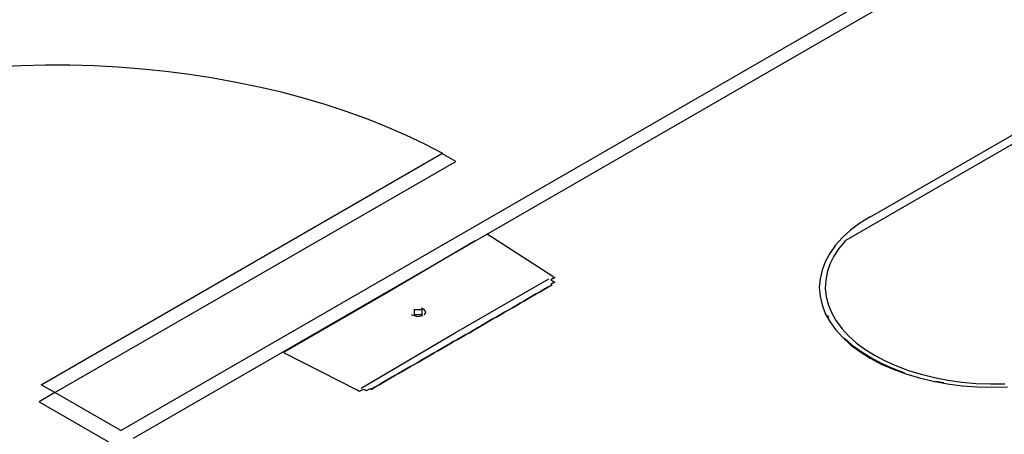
# Model space of a CAD drawing. Header units: millimetres. Extents: x 335 to 91625, y -1 to 84.
# Tile 23 of 62: x 377.62 to 382.71, y 4.18 to 6.32. Entities that reach past the tile are written whole.
import ezdxf

# ---------------------------------------------------------------- set-up
doc = ezdxf.new("R2010")
doc.units = ezdxf.units.MM
doc.header["$MEASUREMENT"] = 0

msp = doc.modelspace()

# ---------------------------------------------------------------- linework, layer by layer
at = {"color": 7}
for p, q in [((378.1405, 4.1964), (382.5855, 6.7624)), ((378.2065, 4.1574), (382.6515, 6.7244)), ((377.7295, 4.4334), (379.7995, 5.6284)), ((379.8715, 5.5874), (379.7995, 5.6284)), ((377.8005, 4.3924), (379.8715, 5.5874)), ((380.3735, 4.9924), (380.0335, 5.2124)), ((379.9725, 5.1774), (379.5105, 4.9054)), ((379.8655, 4.6994), (380.3535, 4.9814)), ((379.5105, 4.9054), (378.9825, 4.6004)), ((379.3835, 4.4154), (379.8655, 4.6994)), ((378.9825, 4.6004), (379.3635, 4.4044)), ((377.8005, 4.3924), (377.7295, 4.4334)), ((377.8005, 4.3924), (377.7195, 4.3454)), ((378.1405, 4.1964), (377.8005, 4.3924)), ((377.7195, 4.3454), (379.1555, 3.5164))]:
    msp.add_line(p, q, dxfattribs=at)
at = {"color": 8}
for p, q in [((383.0455, 5.8964), (382.0135, 5.3004)), ((382.7615, 5.6844), (381.8815, 5.1764))]:
    msp.add_line(p, q, dxfattribs=at)
at = {"color": 7}
for points in [[(379.8045, 5.6284), (379.7115, 5.6774), (379.6145, 5.7234), (379.5145, 5.7664), (379.4115, 5.8074), (379.3055, 5.8454), (379.1965, 5.8814), (379.0845, 5.9144), (378.9715, 5.9454), (378.8555, 5.9724), (378.7375, 5.9964), (378.6175, 6.0184), (378.4965, 6.0374), (378.3745, 6.0524), (378.2515, 6.0654), (378.1275, 6.0754), (378.0025, 6.0814), (377.8775, 6.0854), (377.7515, 6.0854), (377.6265, 6.0824), (377.5015, 6.0764)], [(380.3735, 4.9924), (380.3785, 4.9894), (380.3785, 4.9894), (380.3785, 4.9894), (380.3835, 4.9874), (380.3835, 4.9874), (380.3835, 4.9874), (380.3635, 4.9754), (380.3685, 4.9724), (380.3685, 4.9724), (380.3685, 4.9724), (380.3685, 4.9724), (380.3735, 4.9694), (380.3735, 4.9694), (380.3735, 4.9694), (380.3735, 4.9694), (380.3785, 4.9664), (380.3785, 4.9664), (380.3785, 4.9664), (380.3785, 4.9664), (380.3785, 4.9664), (380.3785, 4.9664), (380.3835, 4.9634), (380.3835, 4.9634), (380.3835, 4.9634), (380.3835, 4.9634), (380.3635, 4.9514), (380.3635, 4.9514), (380.3635, 4.9514), (380.3635, 4.9514), (380.3635, 4.9514), (380.3635, 4.9514), (380.3685, 4.9484), (380.3685, 4.9484), (380.3685, 4.9484), (380.3685, 4.9484)], [(379.9015, 4.6794), (379.9215, 4.6914), (379.9425, 4.7024), (379.9625, 4.7144), (379.9825, 4.7264), (379.9825, 4.7264), (380.0025, 4.7384), (380.0235, 4.7494), (380.0435, 4.7614), (380.0635, 4.7734), (380.0845, 4.7844), (380.1045, 4.7964), (380.1245, 4.8084), (380.1245, 4.8084), (380.1455, 4.8204), (380.1655, 4.8314), (380.1855, 4.8434), (380.1855, 4.8434), (380.2055, 4.8554), (380.2265, 4.8664), (380.2265, 4.8664), (380.2465, 4.8784), (380.2665, 4.8904), (380.2665, 4.8904), (380.2875, 4.9024), (380.2875, 4.9024), (380.3075, 4.9134), (380.3075, 4.9134), (380.3275, 4.9254), (380.3275, 4.9254), (380.3275, 4.9254), (380.3475, 4.9374), (380.3475, 4.9374), (380.3475, 4.9374), (380.3475, 4.9374), (380.3475, 4.9374), (380.3685, 4.9484), (380.3685, 4.9484), (380.3685, 4.9484), (380.3685, 4.9484), (380.3685, 4.9484)], [(380.3685, 4.9484), (380.3685, 4.9484), (380.3685, 4.9484), (380.3685, 4.9484), (380.3685, 4.9484), (380.3475, 4.9374), (380.3475, 4.9374), (380.3475, 4.9374), (380.3475, 4.9374), (380.3275, 4.9254), (380.3275, 4.9254), (380.3275, 4.9254), (380.3075, 4.9134), (380.3075, 4.9134), (380.2875, 4.9024), (380.2875, 4.9024), (380.2665, 4.8904), (380.2665, 4.8904), (380.2465, 4.8784), (380.2465, 4.8784), (380.2265, 4.8664), (380.2055, 4.8554), (380.2055, 4.8554), (380.1855, 4.8434), (380.1655, 4.8314), (380.1455, 4.8204), (380.1455, 4.8204), (380.1245, 4.8084), (380.1045, 4.7964), (380.0845, 4.7844), (380.0635, 4.7734), (380.0435, 4.7614), (380.0435, 4.7614), (380.0235, 4.7494), (380.0025, 4.7384), (379.9825, 4.7264), (379.9625, 4.7144), (379.9425, 4.7024), (379.9215, 4.6914), (379.9015, 4.6794)], [(379.6425, 4.7984), (379.6455, 4.7954), (379.6505, 4.7924)], [(379.6505, 4.7924), (379.6755, 4.7854), (379.7025, 4.7904)], [(379.6985, 4.8204), (379.6575, 4.8204), (379.6575, 4.7964)], [(379.6575, 4.7964), (379.6985, 4.7964), (379.6985, 4.8204)], [(379.7065, 4.8244), (379.7015, 4.8264), (379.6955, 4.8284)], [(379.7095, 4.7944), (379.7175, 4.8094), (379.7065, 4.8244)], [(379.9015, 4.6794), (379.8815, 4.6674), (379.8605, 4.6564), (379.8405, 4.6444), (379.8205, 4.6324), (379.7995, 4.6204), (379.7995, 4.6204), (379.7795, 4.6094), (379.7595, 4.5974), (379.7395, 4.5854), (379.7185, 4.5734), (379.6985, 4.5624), (379.6785, 4.5504), (379.6785, 4.5504), (379.6575, 4.5384), (379.6375, 4.5274), (379.6175, 4.5154), (379.6175, 4.5154), (379.5965, 4.5034), (379.5765, 4.4914), (379.5765, 4.4914), (379.5565, 4.4804), (379.5365, 4.4684), (379.5365, 4.4684), (379.5155, 4.4564), (379.5155, 4.4564), (379.4955, 4.4454), (379.4955, 4.4454), (379.4755, 4.4334), (379.4755, 4.4334), (379.4755, 4.4334), (379.4545, 4.4214), (379.4545, 4.4214), (379.4545, 4.4214), (379.4545, 4.4214), (379.4345, 4.4094), (379.4345, 4.4094), (379.4345, 4.4094), (379.4345, 4.4094), (379.4345, 4.4094), (379.4345, 4.4094)], [(379.4345, 4.4094), (379.4345, 4.4094), (379.4345, 4.4094), (379.4345, 4.4094), (379.4345, 4.4094), (379.4545, 4.4214), (379.4545, 4.4214), (379.4545, 4.4214), (379.4545, 4.4214), (379.4755, 4.4334), (379.4755, 4.4334), (379.4755, 4.4334), (379.4955, 4.4454), (379.4955, 4.4454), (379.5155, 4.4564), (379.5155, 4.4564), (379.5365, 4.4684), (379.5365, 4.4684), (379.5565, 4.4804), (379.5565, 4.4804), (379.5765, 4.4914), (379.5965, 4.5034), (379.5965, 4.5034), (379.6175, 4.5154), (379.6375, 4.5274), (379.6575, 4.5384), (379.6575, 4.5384), (379.6785, 4.5504), (379.6985, 4.5624), (379.7185, 4.5734), (379.7395, 4.5854), (379.7595, 4.5974), (379.7595, 4.5974), (379.7795, 4.6094), (379.7995, 4.6204), (379.8205, 4.6324), (379.8405, 4.6444), (379.8605, 4.6564), (379.8815, 4.6674), (379.9015, 4.6794), (379.9015, 4.6794)], [(379.4345, 4.4094), (379.4345, 4.4094), (379.4345, 4.4094), (379.4345, 4.4094), (379.4345, 4.4094), (379.4345, 4.4094), (379.4345, 4.4094), (379.4295, 4.4124), (379.4295, 4.4124), (379.4095, 4.4014), (379.4095, 4.4014), (379.4095, 4.4014), (379.4095, 4.4014), (379.4095, 4.4014), (379.4095, 4.4014), (379.4045, 4.4044), (379.4045, 4.4044), (379.4045, 4.4044), (379.4045, 4.4044), (379.4045, 4.4044), (379.3995, 4.4064), (379.3995, 4.4064), (379.3995, 4.4064), (379.3995, 4.4064), (379.3995, 4.4064), (379.3945, 4.4094), (379.3945, 4.4094), (379.3735, 4.3984), (379.3735, 4.3984), (379.3685, 4.4014), (379.3685, 4.4014), (379.3685, 4.4014), (379.3635, 4.4044), (379.3635, 4.4044), (379.3635, 4.4044), (379.3635, 4.4044)]]:
    msp.add_lwpolyline(points, dxfattribs=at)
at = {"color": 8}
for points in [[(382.0125, 5.3014), (381.9605, 5.2684), (381.9125, 5.2324), (381.8705, 5.1944), (381.8345, 5.1544), (381.8045, 5.1124), (381.7815, 5.0694), (381.7645, 5.0254), (381.7545, 4.9814), (381.7505, 4.9364), (381.7545, 4.8914), (381.7645, 4.8464), (381.7815, 4.8024), (381.8045, 4.7594), (381.8345, 4.7184), (381.8705, 4.6784), (381.9125, 4.6404), (381.9605, 4.6044), (382.0125, 4.5714), (382.0705, 4.5404), (382.1325, 4.5134), (382.1975, 4.4894), (382.2675, 4.4684), (382.3395, 4.4514), (382.4135, 4.4374), (382.4895, 4.4274), (382.5675, 4.4224), (382.6445, 4.4204), (382.7225, 4.4224)], [(381.8835, 5.1764), (381.8515, 5.1384), (381.8255, 5.0984), (381.8055, 5.0574), (381.7915, 5.0154), (381.7835, 4.9724), (381.7815, 4.9304), (381.7865, 4.8874), (381.7975, 4.8454), (381.8145, 4.8034), (381.8375, 4.7634), (381.8665, 4.7234), (381.9015, 4.6864), (381.9415, 4.6504), (381.9865, 4.6164), (382.0365, 4.5854), (382.0915, 4.5564), (382.1495, 4.5304), (382.2115, 4.5074), (382.2775, 4.4874), (382.3455, 4.4704), (382.4155, 4.4564), (382.4875, 4.4474), (382.5605, 4.4404), (382.6345, 4.4384), (382.7085, 4.4384)], [(381.7935, 4.7914), (381.7955, 4.7874), (381.7975, 4.7834)], [(381.8805, 4.6744), (381.9205, 4.6384), (381.9665, 4.6044), (382.0165, 4.5734), (382.0705, 4.5444), (382.1295, 4.5184), (382.1915, 4.4954)], [(382.3505, 4.4524), (382.3725, 4.4484), (382.3945, 4.4444)]]:
    msp.add_lwpolyline(points, dxfattribs=at)

doc.saveas('drawing.dxf')
